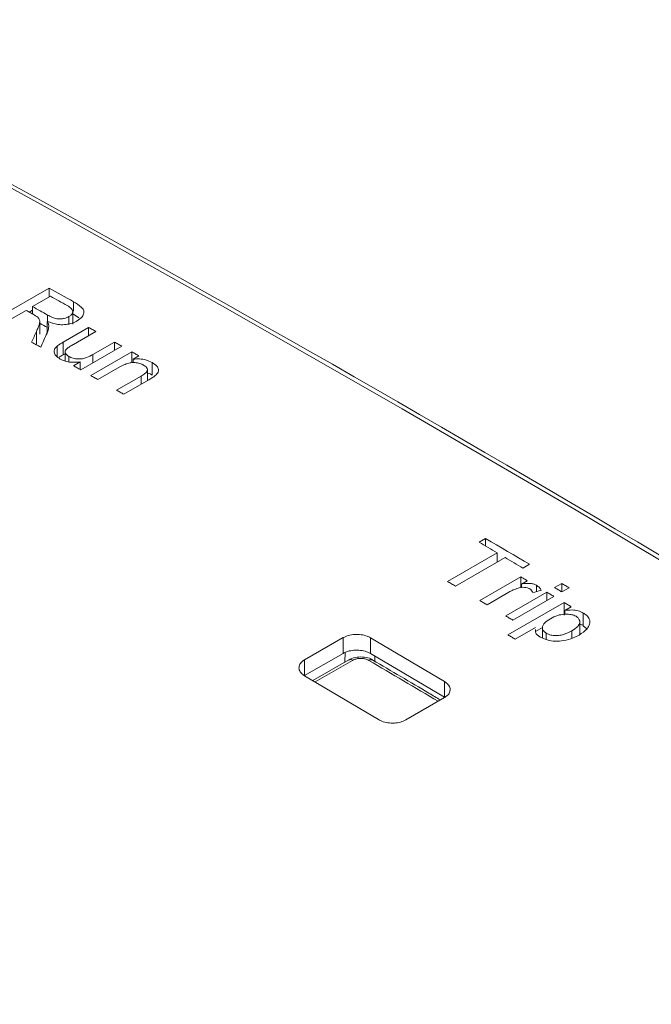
# Model space of a CAD drawing. Header units: millimetres. Extents: x 0 to 1260, y 0 to 891.
# Tile 83 of 93: x 1040 to 1056, y 781 to 806. Entities that reach past the tile are written whole.
import ezdxf

# ---------------------------------------------------------------- set-up
doc = ezdxf.new("R2010")
doc.units = ezdxf.units.MM
doc.header["$LTSCALE"] = 3

msp = doc.modelspace()

# ---------------------------------------------------------------- linework, layer by layer
at = {"color": 7, "linetype": 'Continuous', "lineweight": 15}
for p, q in [((1040.612, 799.432), (1039.159, 798.593)), ((1040.183, 798.952), (1040.649, 799.221)), ((1040.612, 799.199), (1040.612, 799.432)), ((1039.364, 798.479), (1040.016, 798.855)), ((1040.098, 798.809), (1040.183, 798.858)), ((1040.183, 798.761), (1040.183, 798.952)), ((1041.226, 798.494), (1041.226, 798.82)), ((1041.242, 798.752), (1041.384, 798.659)), ((1040.37, 798.242), (1040.37, 798.569)), ((1040.562, 798.274), (1040.562, 798.57)), ((1041.128, 798.504), (1041.128, 798.692)), ((1040.286, 797.984), (1040.286, 798.311)), ((1041.636, 798.412), (1040.981, 798.034)), ((1041.245, 797.974), (1041.822, 798.308)), ((1041.636, 798.2), (1041.636, 798.412)), ((1040.981, 797.708), (1040.981, 798.034)), ((1042.307, 798.035), (1041.749, 797.713)), ((1042.307, 797.822), (1042.307, 798.035)), ((1040.825, 797.655), (1040.825, 797.932)), ((1040.981, 797.708), (1041.027, 797.734)), ((1041.027, 797.779), (1041.027, 797.544)), ((1041.431, 797.317), (1042.493, 797.929)), ((1042.754, 797.782), (1041.692, 797.169)), ((1042.754, 797.5), (1042.754, 797.782)), ((1041.121, 797.525), (1041.121, 797.661)), ((1041.418, 797.522), (1041.245, 797.422)), ((1041.418, 797.324), (1041.418, 797.522)), ((1042.792, 797.591), (1042.94, 797.677)), ((1042.792, 797.503), (1042.792, 797.591)), ((1043.282, 797.178), (1043.282, 797.504)), ((1041.878, 797.064), (1042.447, 797.392)), ((1043.158, 797.036), (1043.158, 797.315)), ((1042.996, 797.155), (1042.362, 796.79)), ((1042.549, 796.684), (1043.198, 797.059)), ((1051.918, 792.952), (1051.75, 792.856)), ((1051.918, 792.757), (1051.918, 792.952)), ((1052.216, 792.582), (1050.931, 791.84)), ((1051.136, 791.719), (1052.421, 792.461)), ((1052.216, 792.343), (1052.216, 792.582)), ((1052.886, 792.187), (1053.054, 792.284)), ((1052.831, 791.959), (1051.769, 791.346)), ((1052.831, 791.68), (1052.831, 791.959)), ((1052.85, 791.774), (1052.998, 791.86)), ((1052.85, 791.683), (1052.85, 791.774)), ((1053.234, 791.577), (1053.234, 791.742)), ((1053.892, 791.788), (1053.706, 791.681)), ((1053.892, 791.57), (1053.892, 791.788)), ((1053.892, 791.57), (1054.078, 791.678)), ((1051.955, 791.236), (1052.519, 791.562)), ((1053.501, 791.562), (1052.439, 790.95)), ((1052.626, 790.839), (1053.687, 791.452)), ((1053.501, 791.345), (1053.501, 791.562)), ((1053.948, 791.297), (1052.495, 790.459)), ((1053.948, 790.971), (1053.948, 791.297)), ((1053.966, 791.09), (1054.134, 791.187)), ((1053.966, 790.991), (1053.966, 791.09)), ((1054.448, 790.696), (1054.448, 791.022)), ((1052.682, 790.348), (1053.206, 790.651)), ((1053.209, 790.544), (1053.393, 790.65)), ((1053.389, 790.646), (1053.389, 790.376)), ((1054.149, 790.369), (1054.149, 790.562)), ((1054.356, 790.47), (1054.356, 790.796)), ((1054.448, 790.696), (1054.543, 790.617)), ((1047.23, 789.811), (1048.228, 790.387)), ((1048.228, 790.387), (1048.228, 789.98)), ((1048.934, 790.384), (1050.854, 789.25)), ((1048.934, 790.384), (1048.934, 789.976)), ((1053.489, 790.336), (1053.489, 790.502)), ((1048.228, 789.98), (1047.23, 789.404)), ((1047.23, 789.811), (1047.23, 789.404)), ((1048.372, 789.81), (1047.443, 789.274)), ((1050.854, 788.842), (1048.934, 789.976)), ((1049.147, 788.265), (1047.23, 789.4)), ((1050.854, 789.25), (1050.854, 788.842)), ((1050.854, 788.836), (1049.853, 788.258))]:
    msp.add_line(p, q, dxfattribs=at)
at = {"color": 8, "linetype": 'Continuous', "lineweight": 15}
for p, q in [((1041.242, 798.832), (1041.242, 799.079)), ((1040.572, 798.567), (1040.572, 798.734)), ((1041.749, 797.5), (1041.749, 797.713)), ((1042.996, 796.942), (1042.996, 797.155)), ((1048.473, 789.799), (1047.502, 789.239)), ((1048.27, 789.752), (1048.282, 790.005)), ((1049.047, 789.909), (1049.053, 789.774))]:
    msp.add_line(p, q, dxfattribs=at)
at = {"color": 7, "linetype": 'Continuous', "lineweight": 15, "flags": 128}
for points in [[(1031.724, 806.314), (1036.23, 803.89), (1040.738, 801.414), (1045.246, 798.887), (1049.755, 796.31), (1054.264, 793.682), (1058.773, 791.003), (1063.28, 788.274), (1067.787, 785.496)], [(1041.242, 799.079), (1041.163, 799.123), (1041.084, 799.167), (1041.006, 799.212), (1040.927, 799.256), (1040.848, 799.3), (1040.769, 799.344), (1040.69, 799.388), (1040.612, 799.432)], [(1040.649, 799.221), (1040.703, 799.19), (1040.757, 799.16), (1040.811, 799.13), (1040.865, 799.099), (1040.92, 799.069), (1040.974, 799.039), (1041.028, 799.008), (1041.082, 798.978)], [(1040.016, 798.855), (1040.042, 798.84), (1040.068, 798.826), (1040.094, 798.811), (1040.12, 798.796), (1040.147, 798.782), (1040.173, 798.767), (1040.199, 798.752), (1040.225, 798.738)], [(1040.572, 798.734), (1040.524, 798.761), (1040.475, 798.788), (1040.426, 798.816), (1040.378, 798.843), (1040.329, 798.87), (1040.28, 798.897), (1040.232, 798.925), (1040.183, 798.952)], [(1040.37, 798.521), (1040.378, 798.516), (1040.426, 798.489), (1040.475, 798.462), (1040.524, 798.435), (1040.572, 798.407)], [(1041.822, 798.308), (1041.799, 798.321), (1041.776, 798.334), (1041.752, 798.347), (1041.729, 798.36), (1041.706, 798.373), (1041.683, 798.386), (1041.659, 798.399), (1041.636, 798.412)], [(1040.16, 798.032), (1040.19, 798.016), (1040.219, 797.999), (1040.249, 797.983), (1040.278, 797.966), (1040.307, 797.95), (1040.337, 797.933), (1040.366, 797.917), (1040.395, 797.9)], [(1042.493, 797.929), (1042.47, 797.943), (1042.446, 797.956), (1042.423, 797.969), (1042.4, 797.982), (1042.376, 797.995), (1042.353, 798.008), (1042.33, 798.021), (1042.307, 798.035)], [(1042.94, 797.677), (1042.917, 797.69), (1042.893, 797.703), (1042.87, 797.716), (1042.847, 797.729), (1042.823, 797.743), (1042.8, 797.756), (1042.777, 797.769), (1042.754, 797.782)], [(1041.245, 797.422), (1041.268, 797.409), (1041.291, 797.395), (1041.315, 797.382), (1041.338, 797.369), (1041.361, 797.356), (1041.385, 797.343), (1041.408, 797.33), (1041.431, 797.317)], [(1041.692, 797.169), (1041.715, 797.156), (1041.738, 797.143), (1041.762, 797.13), (1041.785, 797.117), (1041.808, 797.103), (1041.832, 797.09), (1041.855, 797.077), (1041.878, 797.064)], [(1042.362, 796.79), (1042.386, 796.776), (1042.409, 796.763), (1042.432, 796.75), (1042.456, 796.737), (1042.479, 796.723), (1042.502, 796.71), (1042.525, 796.697), (1042.549, 796.684)], [(1051.75, 792.856), (1051.808, 792.821), (1051.867, 792.787), (1051.925, 792.753), (1051.983, 792.719), (1052.041, 792.685), (1052.099, 792.65), (1052.158, 792.616), (1052.216, 792.582)], [(1053.054, 792.284), (1052.912, 792.367), (1052.77, 792.451), (1052.628, 792.535), (1052.486, 792.618), (1052.344, 792.702), (1052.202, 792.785), (1052.06, 792.869), (1051.918, 792.952)], [(1052.421, 792.461), (1052.479, 792.427), (1052.537, 792.393), (1052.595, 792.358), (1052.654, 792.324), (1052.712, 792.29), (1052.77, 792.256), (1052.828, 792.221), (1052.886, 792.187)], [(1050.931, 791.84), (1050.956, 791.825), (1050.982, 791.81), (1051.007, 791.795), (1051.033, 791.78), (1051.059, 791.765), (1051.084, 791.75), (1051.11, 791.734), (1051.136, 791.719)], [(1052.998, 791.86), (1052.977, 791.872), (1052.956, 791.885), (1052.935, 791.897), (1052.914, 791.909), (1052.893, 791.922), (1052.872, 791.934), (1052.851, 791.946), (1052.831, 791.959)], [(1053.706, 791.681), (1053.729, 791.667), (1053.753, 791.653), (1053.776, 791.639), (1053.799, 791.626), (1053.822, 791.612), (1053.846, 791.598), (1053.869, 791.584), (1053.892, 791.57)], [(1054.078, 791.678), (1054.055, 791.692), (1054.032, 791.705), (1054.009, 791.719), (1053.985, 791.733), (1053.962, 791.747), (1053.939, 791.761), (1053.916, 791.774), (1053.892, 791.788)], [(1051.769, 791.346), (1051.792, 791.332), (1051.815, 791.318), (1051.839, 791.305), (1051.862, 791.291), (1051.885, 791.277), (1051.909, 791.263), (1051.932, 791.25), (1051.955, 791.236)], [(1053.687, 791.452), (1053.664, 791.466), (1053.641, 791.48), (1053.617, 791.493), (1053.594, 791.507), (1053.571, 791.521), (1053.548, 791.535), (1053.524, 791.549), (1053.501, 791.562)], [(1054.134, 791.187), (1054.111, 791.201), (1054.088, 791.215), (1054.065, 791.228), (1054.041, 791.242), (1054.018, 791.256), (1053.995, 791.27), (1053.971, 791.284), (1053.948, 791.297)], [(1052.439, 790.95), (1052.463, 790.936), (1052.486, 790.922), (1052.509, 790.908), (1052.532, 790.894), (1052.556, 790.881), (1052.579, 790.867), (1052.602, 790.853), (1052.626, 790.839)], [(1052.495, 790.459), (1052.519, 790.445), (1052.542, 790.431), (1052.565, 790.417), (1052.588, 790.404), (1052.612, 790.39), (1052.635, 790.376), (1052.658, 790.362), (1052.682, 790.348)]]:
    msp.add_lwpolyline(points, dxfattribs=at)
at = {"color": 7, "linetype": 'Continuous', "lineweight": 15}
msp.add_arc((1048.413, 789.719), 0.1, 53.3298, 114.6264, dxfattribs=at)
at = {"color": 8, "linetype": 'Continuous', "lineweight": 15}
msp.add_arc((1048.955, 789.718), 0.0986, 65.0481, 126.3046, dxfattribs=at)
at = {"color": 7, "linetype": 'Continuous', "lineweight": 15}
for centre, major_axis, ratio, start_param, end_param in [((1095.689, 286.212), (-352.763, 554.391), 0.546414, 5.435347, 5.513228), ((1095.562, 281.958), (-355.504, 558.719), 0.546425, 5.435695, 5.512897), ((1025.691, 241.623), (-303.284, 588.755), 0.606745, 5.48833, 5.565531), ((1035.762, 252.026), (269.838, 898.004), 0.196682, 0.977204, 0.977594), ((1036.234, 252.298), (264.542, 895.508), 0.194905, 0.973932, 0.974445), ((1031.332, 249.468), (1746.725, 519.077), 0.283064, 1.474309, 1.474435)]:
    msp.add_ellipse(centre, major_axis=major_axis, ratio=ratio, start_param=start_param, end_param=end_param, dxfattribs=at)
at = {"color": 8, "linetype": 'Continuous', "lineweight": 15}
msp.add_ellipse((1068.713, 266.459), major_axis=(-355.399, 558.549), ratio=0.546423, start_param=5.460438, end_param=5.464263, dxfattribs=at)
at = {"color": 7, "linetype": 'Continuous', "lineweight": 15}
for points, knots in [([(1041.082, 798.978), (1041.122, 798.953), (1041.185, 798.914), (1041.229, 798.845), (1041.226, 798.788), (1041.192, 798.734), (1041.15, 798.706), (1041.128, 798.692)], [0, 0, 0, 0, 0.312589, 0.4872, 0.662798, 0.82964, 1, 1, 1, 1]), ([(1041.337, 798.58), (1041.387, 798.614), (1041.473, 798.675), (1041.52, 798.779), (1041.511, 798.866), (1041.425, 798.972), (1041.317, 799.035), (1041.242, 799.079)], [0, 0, 0, 0, 0.228033, 0.402101, 0.540119, 0.67796, 1, 1, 1, 1]), ([(1040.225, 798.738), (1040.234, 798.733), (1040.251, 798.723), (1040.283, 798.704), (1040.305, 798.688), (1040.32, 798.677)], [0, 0, 0, 0, 0.250446, 0.500924, 1, 1, 1, 1]), ([(1041.128, 798.692), (1041.089, 798.674), (1041.024, 798.644), (1040.908, 798.629), (1040.799, 798.636), (1040.684, 798.674), (1040.613, 798.712), (1040.572, 798.734)], [0, 0, 0, 0, 0.229691, 0.385278, 0.541464, 0.734938, 1, 1, 1, 1]), ([(1040.32, 798.677), (1040.339, 798.653), (1040.381, 798.599), (1040.363, 798.505), (1040.328, 798.409), (1040.3, 798.343), (1040.286, 798.311)], [0, 0, 0, 0, 0.208455, 0.466792, 0.733101, 1, 1, 1, 1]), ([(1040.558, 798.266), (1040.565, 798.282), (1040.579, 798.315), (1040.6, 798.382), (1040.602, 798.432), (1040.603, 798.466)], [0, 0, 0, 0, 0.250696, 0.501486, 1, 1, 1, 1]), ([(1040.562, 798.57), (1040.651, 798.538), (1040.788, 798.488), (1041.01, 798.48), (1041.176, 798.506), (1041.279, 798.548), (1041.329, 798.575), (1041.337, 798.58)], [0, 0, 0, 0, 0.3680459, 0.5641341, 0.7602487, 0.9589016, 1, 1, 1, 1]), ([(1040.603, 798.466), (1040.601, 798.475), (1040.598, 798.493), (1040.586, 798.528), (1040.571, 798.553), (1040.562, 798.57)], [0, 0, 0, 0, 0.251234, 0.502553, 1, 1, 1, 1]), ([(1040.981, 798.034), (1040.968, 798.026), (1040.94, 798.01), (1040.885, 797.977), (1040.849, 797.95), (1040.825, 797.932)], [0, 0, 0, 0, 0.250388, 0.500798, 1, 1, 1, 1]), ([(1041.069, 797.861), (1041.082, 797.871), (1041.108, 797.892), (1041.168, 797.929), (1041.214, 797.956), (1041.245, 797.974)], [0, 0, 0, 0, 0.251848, 0.503187, 1, 1, 1, 1]), ([(1040.825, 797.932), (1040.795, 797.902), (1040.744, 797.852), (1040.737, 797.762), (1040.785, 797.674), (1040.861, 797.622), (1040.903, 797.593)], [0, 0, 0, 0, 0.26926, 0.458397, 0.699837, 1, 1, 1, 1]), ([(1040.871, 797.64), (1040.881, 797.646), (1040.916, 797.67), (1040.954, 797.692), (1040.981, 797.708)], [0, 0, 0, 0, 0.265478, 1, 1, 1, 1]), ([(1041.121, 797.661), (1041.091, 797.682), (1041.043, 797.715), (1041.022, 797.774), (1041.033, 797.822), (1041.058, 797.848), (1041.069, 797.861)], [0, 0, 0, 0, 0.359394, 0.586407, 0.81386, 1, 1, 1, 1]), ([(1041.749, 797.713), (1041.697, 797.684), (1041.616, 797.639), (1041.48, 797.599), (1041.355, 797.593), (1041.227, 797.613), (1041.157, 797.645), (1041.121, 797.661)], [0, 0, 0, 0, 0.299393, 0.461814, 0.625785, 0.807962, 1, 1, 1, 1]), ([(1040.903, 797.593), (1040.951, 797.571), (1041.045, 797.527), (1041.233, 797.503), (1041.356, 797.515), (1041.418, 797.522)], [0, 0, 0, 0, 0.327864, 0.658704, 1, 1, 1, 1]), ([(1042.447, 797.392), (1042.49, 797.415), (1042.567, 797.457), (1042.691, 797.498), (1042.817, 797.508), (1042.935, 797.491), (1043.016, 797.461), (1043.055, 797.441), (1043.062, 797.437)], [0, 0, 0, 0, 0.2457709, 0.4523431, 0.5928447, 0.7749726, 0.9554844, 1, 1, 1, 1]), ([(1043.282, 797.504), (1043.228, 797.53), (1043.133, 797.576), (1042.956, 797.603), (1042.847, 797.595), (1042.792, 797.591)], [0, 0, 0, 0, 0.389715, 0.691381, 1, 1, 1, 1]), ([(1043.062, 797.437), (1043.091, 797.417), (1043.14, 797.384), (1043.163, 797.324), (1043.151, 797.268), (1043.089, 797.211), (1043.031, 797.176), (1042.996, 797.155)], [0, 0, 0, 0, 0.236254, 0.394429, 0.553467, 0.739451, 1, 1, 1, 1]), ([(1043.363, 797.165), (1043.392, 797.194), (1043.443, 797.245), (1043.452, 797.333), (1043.403, 797.422), (1043.326, 797.474), (1043.282, 797.504)], [0, 0, 0, 0, 0.268136, 0.455562, 0.688076, 1, 1, 1, 1]), ([(1043.158, 797.232), (1043.161, 797.231), (1043.21, 797.221), (1043.247, 797.199), (1043.282, 797.178)], [0, 0, 0, 0, 0.050322, 1, 1, 1, 1]), ([(1043.198, 797.059), (1043.213, 797.067), (1043.241, 797.084), (1043.299, 797.118), (1043.337, 797.146), (1043.363, 797.165)], [0, 0, 0, 0, 0.250682, 0.50137, 1, 1, 1, 1]), ([(1052.519, 791.562), (1052.538, 791.572), (1052.574, 791.592), (1052.652, 791.63), (1052.717, 791.652), (1052.761, 791.667)], [0, 0, 0, 0, 0.2506814, 0.5014692, 1, 1, 1, 1]), ([(1052.761, 791.667), (1052.8, 791.677), (1052.864, 791.692), (1052.963, 791.686), (1053.022, 791.669), (1053.051, 791.654), (1053.059, 791.65)], [0, 0, 0, 0, 0.391865, 0.645028, 0.89997, 1, 1, 1, 1]), ([(1053.234, 791.742), (1053.207, 791.755), (1053.155, 791.781), (1053.025, 791.798), (1052.924, 791.785), (1052.857, 791.775), (1052.85, 791.774)], [0, 0, 0, 0, 0.247117, 0.496204, 0.943281, 1, 1, 1, 1]), ([(1053.059, 791.65), (1053.069, 791.643), (1053.098, 791.623), (1053.125, 791.589), (1053.135, 791.562), (1053.138, 791.552)], [0, 0, 0, 0, 0.253573, 0.705818, 1, 1, 1, 1]), ([(1053.358, 791.611), (1053.352, 791.623), (1053.338, 791.647), (1053.303, 791.694), (1053.261, 791.723), (1053.234, 791.742)], [0, 0, 0, 0, 0.252189, 0.504732, 1, 1, 1, 1]), ([(1054.448, 791.022), (1054.407, 791.044), (1054.323, 791.086), (1054.147, 791.109), (1054.029, 791.096), (1053.966, 791.09)], [0, 0, 0, 0, 0.3112215, 0.6265317, 1, 1, 1, 1]), ([(1053.489, 790.502), (1053.463, 790.52), (1053.413, 790.556), (1053.385, 790.625), (1053.392, 790.695), (1053.452, 790.785), (1053.538, 790.839), (1053.595, 790.875)], [0, 0, 0, 0, 0.162489, 0.326151, 0.47938, 0.654951, 1, 1, 1, 1]), ([(1053.595, 790.875), (1053.656, 790.908), (1053.758, 790.961), (1053.939, 790.997), (1054.083, 790.996), (1054.194, 790.972), (1054.24, 790.948), (1054.26, 790.938)], [0, 0, 0, 0, 0.330199, 0.542097, 0.754933, 0.895358, 1, 1, 1, 1]), ([(1054.26, 790.938), (1054.284, 790.92), (1054.333, 790.885), (1054.359, 790.818), (1054.353, 790.747), (1054.294, 790.654), (1054.206, 790.599), (1054.149, 790.562)], [0, 0, 0, 0, 0.155839, 0.312575, 0.468802, 0.653503, 1, 1, 1, 1]), ([(1054.338, 790.453), (1054.414, 790.505), (1054.538, 790.589), (1054.623, 790.735), (1054.618, 790.858), (1054.547, 790.957), (1054.477, 791.004), (1054.448, 791.022)], [0, 0, 0, 0, 0.320353, 0.515068, 0.711339, 0.883509, 1, 1, 1, 1]), ([(1053.208, 790.593), (1053.206, 790.571), (1053.201, 790.521), (1053.249, 790.454), (1053.304, 790.417), (1053.327, 790.401)], [0, 0, 0, 0, 0.311196, 0.70208, 1, 1, 1, 1]), ([(1054.149, 790.562), (1054.083, 790.528), (1053.982, 790.475), (1053.807, 790.438), (1053.673, 790.44), (1053.563, 790.463), (1053.512, 790.49), (1053.489, 790.502)], [0, 0, 0, 0, 0.353968, 0.542564, 0.732184, 0.878085, 1, 1, 1, 1]), ([(1054.356, 790.737), (1054.365, 790.734), (1054.4, 790.725), (1054.428, 790.708), (1054.448, 790.696)], [0, 0, 0, 0, 0.262735, 1, 1, 1, 1]), ([(1048.228, 790.387), (1048.272, 790.408), (1048.36, 790.449), (1048.528, 790.475), (1048.697, 790.467), (1048.838, 790.433), (1048.907, 790.398), (1048.934, 790.384)], [0, 0, 0, 0, 0.216049, 0.431908, 0.649508, 0.860373, 1, 1, 1, 1]), ([(1053.327, 790.401), (1053.385, 790.374), (1053.501, 790.319), (1053.72, 790.288), (1053.96, 790.304), (1054.171, 790.365), (1054.29, 790.428), (1054.338, 790.453)], [0, 0, 0, 0, 0.193714, 0.388259, 0.574988, 0.827024, 1, 1, 1, 1]), ([(1048.934, 789.976), (1048.89, 789.997), (1048.802, 790.039), (1048.635, 790.067), (1048.465, 790.061), (1048.325, 790.028), (1048.256, 789.994), (1048.228, 789.98)], [0, 0, 0, 0, 0.2157374, 0.4312986, 0.6485433, 0.8594128, 1, 1, 1, 1]), ([(973.943, 707.328), (977.353, 708.212), (984.181, 709.983), (994.298, 712.798), (1004.205, 715.846), (1013.76, 719.224), (1022.385, 722.795), (1029.91, 726.631), (1036.362, 730.634), (1042.253, 734.919), (1048.034, 739.8), (1053.747, 745.234), (1059.717, 751.099), (1065.841, 756.905), (1072.443, 762.517), (1079.595, 767.598), (1087.351, 772.05), (1095.376, 775.998), (1103.82, 779.65), (1112.712, 783.129), (1121.962, 786.491), (1128.326, 788.69), (1131.508, 789.79)], [0, 0, 0, 0, 0.051658, 0.103451, 0.155176, 0.206737, 0.2582, 0.301639, 0.345242, 0.388927, 0.432477, 0.486699, 0.541062, 0.59534, 0.64939, 0.703348, 0.751777, 0.800326, 0.848961, 0.897507, 0.948751, 1, 1, 1, 1]), ([(1047.23, 789.4), (1047.194, 789.426), (1047.123, 789.477), (1047.077, 789.575), (1047.088, 789.674), (1047.146, 789.756), (1047.206, 789.796), (1047.23, 789.811)], [0, 0, 0, 0, 0.215818, 0.431442, 0.648915, 0.859802, 1, 1, 1, 1]), ([(1048.995, 789.805), (1048.99, 789.808), (1048.946, 789.846), (1048.82, 789.878), (1048.637, 789.893), (1048.475, 789.867), (1048.401, 789.82), (1048.377, 789.804)], [0, 0, 0, 0, 0.029328, 0.286306, 0.571795, 0.861331, 1, 1, 1, 1]), ([(1048.897, 789.797), (1048.88, 789.806), (1048.838, 789.827), (1048.754, 789.848), (1048.652, 789.852), (1048.552, 789.836), (1048.499, 789.812), (1048.473, 789.799)], [0, 0, 0, 0, 0.140787, 0.355317, 0.570029, 0.785028, 1, 1, 1, 1]), ([(1050.746, 788.774), (1050.647, 788.833), (1050.064, 789.179), (1049.48, 789.522), (1048.997, 789.807)], [0, 0, 0, 0, 0.170851, 1, 1, 1, 1]), ([(1131.609, 789.559), (1128.426, 788.477), (1122.059, 786.314), (1114.856, 783.731), (1107.233, 780.851), (1099.277, 777.642), (1090.877, 773.726), (1084.558, 770.344), (1079.28, 767.211), (1073.746, 763.363), (1068.101, 758.777), (1061.979, 753.206), (1055.359, 746.678), (1048.493, 740.08), (1041.825, 734.403), (1035.257, 729.634), (1027.705, 725.274), (1018.793, 721.105), (1008.673, 717.22), (997.441, 713.572), (985.856, 710.226), (977.968, 708.134), (974.023, 707.088)], [0, 0, 0, 0, 0.051216, 0.102447, 0.117423, 0.177348, 0.236657, 0.266552, 0.296442, 0.341252, 0.386149, 0.431032, 0.499132, 0.567219, 0.615226, 0.663196, 0.712798, 0.762427, 0.821385, 0.88038, 0.940184, 1, 1, 1, 1]), ([(1050.854, 789.25), (1050.89, 789.224), (1050.961, 789.172), (1051.007, 789.073), (1050.996, 788.974), (1050.939, 788.892), (1050.878, 788.852), (1050.854, 788.836)], [0, 0, 0, 0, 0.216066, 0.431948, 0.649394, 0.859901, 1, 1, 1, 1]), ([(1049.853, 788.258), (1049.809, 788.238), (1049.722, 788.197), (1049.554, 788.171), (1049.385, 788.179), (1049.244, 788.214), (1049.175, 788.25), (1049.147, 788.265)], [0, 0, 0, 0, 0.215598, 0.431005, 0.648187, 0.858738, 1, 1, 1, 1]), ([(974.284, 705.612), (977.729, 706.386), (984.621, 707.937), (994.711, 710.382), (1004.499, 713.017), (1013.534, 715.806), (1021.881, 718.842), (1029.545, 722.145), (1036.685, 725.946), (1042.556, 729.859), (1047.393, 733.631), (1052.792, 738.294), (1059.058, 744.311), (1066.407, 751.596), (1072.914, 757.532), (1078.672, 762.055), (1083.32, 765.308), (1088.328, 768.407), (1094.712, 771.978), (1102.611, 775.915), (1112.105, 780.146), (1121.904, 784.187), (1128.578, 786.791), (1131.917, 788.094)], [0, 0, 0, 0, 0.05109, 0.1022, 0.151087, 0.200104, 0.243454, 0.28707, 0.331827, 0.377103, 0.410479, 0.443864, 0.510992, 0.578065, 0.64519, 0.678554, 0.712014, 0.745785, 0.77965, 0.83443, 0.889394, 0.944676, 1, 1, 1, 1])]:
    msp.add_open_spline(points, degree=3, knots=knots, dxfattribs=at)
at = {"color": 8, "linetype": 'Continuous', "lineweight": 15}
msp.add_open_spline([(1130.086, 787.112), (1127.126, 785.974), (1120.558, 783.448), (1110.572, 779.34), (1100.274, 774.692), (1090.672, 769.733), (1081.94, 764.405), (1073.936, 758.343), (1066.485, 751.557), (1059.96, 745.086), (1054.142, 739.46), (1048.896, 734.733), (1043.242, 730.225), (1036.99, 726.052), (1029.998, 722.258), (1022.25, 718.874), (1013.718, 715.747), (1004.573, 712.9), (994.79, 710.235), (984.694, 707.746), (977.803, 706.162), (974.357, 705.37)], degree=3, knots=[0, 0, 0, 0, 0.049557, 0.109958, 0.170797, 0.231611, 0.289309, 0.347539, 0.41529, 0.483087, 0.52826, 0.573432, 0.618544, 0.662472, 0.706385, 0.751997, 0.79763, 0.847064, 0.896661, 0.948314, 1, 1, 1, 1], dxfattribs=at)

doc.saveas('drawing.dxf')
